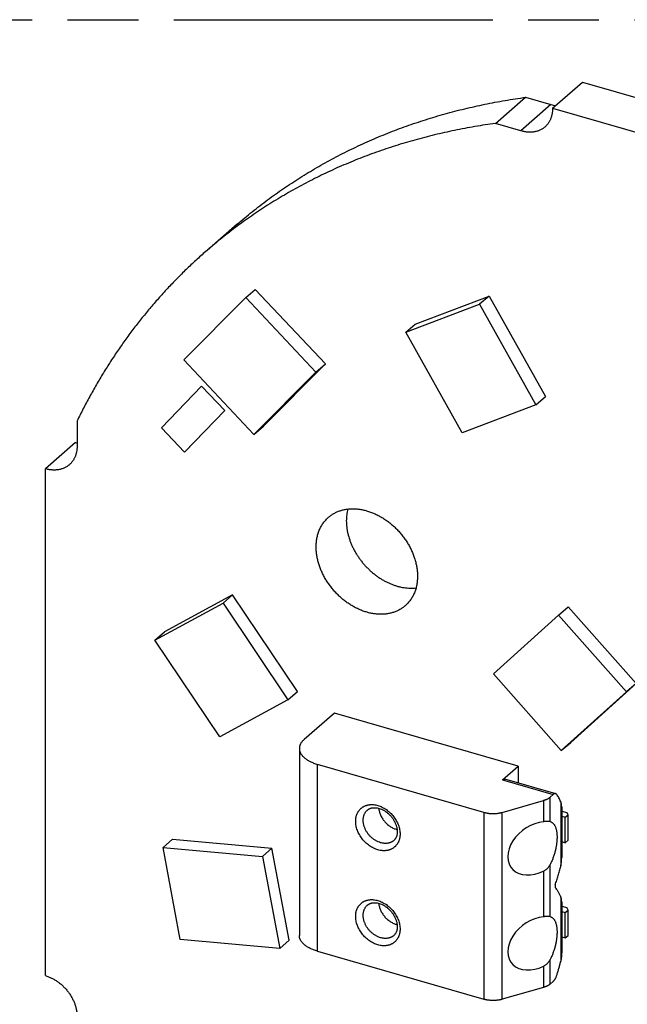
# Model space of a CAD drawing. Header units: millimetres. Extents: x 0 to 210, y 0 to 297.
# Tile 5 of 9: x 77 to 93, y 231 to 258. Entities that reach past the tile are written whole.
import ezdxf

# ---------------------------------------------------------------- set-up
doc = ezdxf.new("R2010")
doc.units = ezdxf.units.MM
doc.header["$LTSCALE"] = 19.36
doc.linetypes.add('PHANTOM', pattern=[0.8, 0.45, -0.05, 0.1, -0.05, 0.1, -0.05])
doc.layers.get('0').update_dxf_attribs({"linetype": 'CONTINUOUS'})
doc.layers.add('DEFAULT_3', color=7, linetype='PHANTOM')

msp = doc.modelspace()

# ---------------------------------------------------------------- linework, layer by layer
at = {"color": 7, "linetype": 'Continuous'}
for p, q in [((91.449, 255.2611), (92.274, 255.9756)), ((92.274, 255.9756), (106.1304, 251.9756)), ((89.8919, 254.8446), (90.7169, 255.5591)), ((90.7169, 255.5591), (91.4079, 255.3596)), ((91.4079, 255.3596), (90.5829, 254.6451)), ((91.449, 255.2611), (105.3054, 251.2611)), ((90.5829, 254.6451), (89.8919, 254.8446)), ((82.8358, 252.0892), (82.0108, 251.3747)), ((81.3713, 248.3798), (83.0675, 250.0817)), ((83.0675, 250.0817), (83.3275, 250.3069)), ((83.0675, 250.0817), (84.9851, 248.044)), ((85.2451, 248.2692), (83.3275, 250.3069)), ((87.7009, 249.3605), (89.7174, 250.1252)), ((89.7174, 250.1252), (89.4574, 249.9)), ((89.7174, 250.1252), (91.2566, 247.3763)), ((87.4409, 249.1353), (89.4574, 249.9)), ((89.4574, 249.9), (90.9966, 247.1511)), ((87.4409, 249.1353), (87.7009, 249.3605)), ((88.9801, 246.3865), (87.4409, 249.1353)), ((83.2889, 246.3421), (81.3713, 248.3798)), ((83.5489, 246.5672), (85.2451, 248.2692)), ((84.9851, 248.044), (85.2451, 248.2692)), ((84.9851, 248.044), (83.2889, 246.3421)), ((81.8563, 247.6589), (80.7618, 246.5224)), ((81.8613, 247.6632), (81.8563, 247.6589)), ((82.4926, 246.9957), (81.8563, 247.6589)), ((81.8613, 247.6632), (82.4976, 247.0001)), ((90.9966, 247.1511), (91.2566, 247.3763)), ((90.9966, 247.1511), (88.9801, 246.3865)), ((81.3981, 245.8592), (82.4926, 246.9957)), ((82.4976, 247.0001), (81.4031, 245.8636)), ((82.4976, 247.0001), (82.4926, 246.9957)), ((78.4586, 246.7118), (78.4586, 246.0208)), ((83.2889, 246.3421), (83.5489, 246.5672)), ((80.7618, 246.5224), (81.3981, 245.8592)), ((78.4176, 246.1192), (77.5926, 245.4047)), ((81.4031, 245.8636), (81.3981, 245.8592)), ((77.5926, 231.5483), (77.5926, 245.4047)), ((80.5836, 240.7197), (82.4472, 241.7332)), ((82.7072, 241.9584), (80.8436, 240.9449)), ((82.4472, 241.7332), (82.7072, 241.9584)), ((82.4472, 241.7332), (84.2203, 239.0916)), ((84.4803, 239.3167), (82.7072, 241.9584)), ((91.6184, 241.4025), (91.8784, 241.6277)), ((91.8784, 241.6277), (93.7343, 239.5313)), ((89.8348, 239.7964), (91.6184, 241.4025)), ((91.6184, 241.4025), (93.4743, 239.3062)), ((80.5836, 240.7197), (80.8436, 240.9449)), ((82.3568, 238.078), (80.5836, 240.7197)), ((91.6907, 237.7), (89.8348, 239.7964)), ((84.2203, 239.0916), (84.4803, 239.3167)), ((93.4743, 239.3062), (91.6907, 237.7)), ((93.7343, 239.5313), (91.9507, 237.9251)), ((93.7343, 239.5313), (93.4743, 239.3062)), ((84.2203, 239.0916), (82.3568, 238.078)), ((85.4917, 238.7221), (84.6667, 238.0077)), ((90.5146, 237.2721), (85.4917, 238.7221)), ((84.5327, 237.7577), (84.5327, 232.6481)), ((91.6907, 237.7), (91.9507, 237.9251)), ((89.5793, 236.0122), (85.0327, 237.3247)), ((90.0832, 236.8985), (90.5146, 237.2721)), ((90.5146, 237.2721), (90.5146, 236.8176)), ((91.5381, 236.5222), (90.1525, 236.9222)), ((90.0793, 236.0122), (91.2052, 236.3372)), ((91.4688, 236.4985), (91.3882, 236.4287)), ((91.7021, 236.1629), (91.7021, 234.7802)), ((91.7021, 236.0489), (91.8387, 236.0095)), ((91.7021, 235.9046), (91.8003, 235.8762)), ((91.8003, 235.8762), (91.8753, 235.9412)), ((91.8003, 235.1834), (91.8003, 235.8762)), ((91.8753, 235.9412), (91.8387, 236.0095)), ((91.8753, 235.2484), (91.8753, 235.9412)), ((81.0669, 235.2755), (80.8069, 235.0503)), ((81.0669, 235.2755), (83.7852, 235.0301)), ((91.8003, 235.1834), (91.8753, 235.2484)), ((81.2787, 232.5356), (80.8069, 235.0503)), ((80.8069, 235.0503), (83.5252, 234.8049)), ((83.5252, 234.8049), (83.7852, 235.0301)), ((84.2571, 232.5153), (83.7852, 235.0301)), ((91.7021, 235.2117), (91.8003, 235.1834)), ((83.5252, 234.8049), (83.9971, 232.2902)), ((91.5253, 234.0314), (91.5253, 233.9538)), ((91.7021, 233.5648), (91.7021, 232.182)), ((91.7021, 233.4508), (91.8387, 233.4114)), ((91.8753, 233.3431), (91.8387, 233.4114)), ((91.7021, 233.3065), (91.8003, 233.2781)), ((91.8003, 233.2781), (91.8753, 233.3431)), ((91.8003, 232.5853), (91.8003, 233.2781)), ((91.8753, 232.6503), (91.8753, 233.3431)), ((91.7021, 232.6137), (91.8003, 232.5853)), ((91.8003, 232.5853), (91.8753, 232.6503)), ((83.9971, 232.2902), (81.2787, 232.5356)), ((83.9971, 232.2902), (84.2571, 232.5153)), ((85.0327, 232.2151), (89.5793, 230.9026)), ((91.2052, 231.2276), (90.0793, 230.9026)), ((91.3882, 231.3191), (91.4688, 231.3889))]:
    msp.add_line(p, q, dxfattribs=at)
at = {"color": 9, "linetype": 'Continuous'}
for p, q in [((85.0327, 232.2151), (85.0327, 237.3247)), ((90.0832, 236.8985), (91.4688, 236.4985)), ((91.2052, 236.3372), (91.2052, 235.7573)), ((91.3882, 235.7594), (91.3882, 236.4287)), ((91.6753, 236.3037), (91.6753, 234.5394)), ((89.5793, 236.0122), (89.5793, 230.9026)), ((90.0793, 230.9026), (90.0793, 236.0122)), ((91.3882, 233.1614), (91.3882, 234.5864)), ((91.2052, 234.4055), (91.2052, 233.1592)), ((91.6753, 233.7056), (91.6753, 231.9414)), ((91.2052, 231.8075), (91.2052, 231.2276)), ((91.3882, 231.3191), (91.3882, 231.9883))]:
    msp.add_line(p, q, dxfattribs=at)
at = {"color": 7, "linetype": 'Continuous'}
for centre, radius, start, end in [((91.6839, 256.2343), 0.9172, 252.49298, 260.26887), ((78.6842, 247.0425), 0.9611, 253.89327, 256.42372), ((87.3243, 236.0567), 0.5267, 253.89187, 256.98171), ((91.3555, 235.6128), 0.1503, 73.89968, 77.42781), ((91.3555, 233.0147), 0.1503, 73.89968, 77.42781), ((87.3243, 233.4586), 0.5267, 253.89187, 256.98171)]:
    msp.add_arc(centre, radius, start, end, dxfattribs=at)
for centre in [(91.0293, 235.0307), (91.0293, 232.4326)]:
    msp.add_ellipse(centre, major_axis=(0.7053, 0.5305), ratio=0.7115312, start_param=0.857799, end_param=4.4425926, dxfattribs=at)
for points, knots in [([(82.8358, 252.0892), (82.97, 252.2054), (83.2428, 252.4328), (83.6649, 252.7583), (84.0996, 253.0681), (84.5464, 253.3618), (85.005, 253.6392), (85.4751, 253.9001), (85.9563, 254.1443), (86.4481, 254.3716), (86.9502, 254.5818), (87.4622, 254.7748), (87.9837, 254.9503), (88.5142, 255.1083), (89.0533, 255.2486), (89.6006, 255.3711), (90.1556, 255.4757), (90.5291, 255.5333), (90.7169, 255.5591)], [0, 0, 0, 0, 0.0609744, 0.1219869, 0.1830757, 0.2442783, 0.3056317, 0.3671723, 0.4289355, 0.4909553, 0.553265, 0.6158961, 0.6788787, 0.7422413, 0.8060108, 0.870212, 0.934868, 1, 1, 1, 1]), ([(91.449, 255.2611), (91.4496, 255.2353), (91.4486, 255.1842), (91.4413, 255.1212), (91.4318, 255.0724), (91.4229, 255.0369), (91.4123, 255.0024), (91.4, 254.9689), (91.386, 254.9365), (91.3703, 254.9052), (91.353, 254.8752), (91.3341, 254.8465), (91.3136, 254.8191), (91.2916, 254.7932), (91.2681, 254.7687), (91.2515, 254.7535), (91.243, 254.7461)], [0, 0, 0, 0, 0.1352802, 0.2669696, 0.3315334, 0.3952704, 0.4582213, 0.5204356, 0.5819705, 0.6428915, 0.7032709, 0.7631881, 0.8227279, 0.8819803, 0.9410389, 1, 1, 1, 1]), ([(89.8919, 254.8446), (89.7041, 254.8188), (89.3306, 254.7613), (88.7756, 254.6566), (88.2283, 254.5341), (87.6892, 254.3938), (87.1587, 254.2359), (86.6372, 254.0603), (86.1252, 253.8674), (85.6231, 253.6572), (85.1313, 253.4299), (84.6501, 253.1856), (84.18, 252.9247), (83.7214, 252.6473), (83.2746, 252.3536), (82.8399, 252.0439), (82.4178, 251.7183), (82.145, 251.4909), (82.0108, 251.3747)], [0, 0, 0, 0, 0.065132, 0.129788, 0.1939892, 0.2577587, 0.3211213, 0.3841039, 0.446735, 0.5090447, 0.5710645, 0.6328277, 0.6943683, 0.7557217, 0.8169243, 0.8780131, 0.9390256, 1, 1, 1, 1]), ([(91.243, 254.7461), (91.2328, 254.7373), (91.2118, 254.7204), (91.1785, 254.6974), (91.1433, 254.6768), (91.1066, 254.6586), (91.0683, 254.643), (91.0286, 254.63), (90.9877, 254.6195), (90.9455, 254.6117), (90.9024, 254.6065), (90.8583, 254.604), (90.8135, 254.6041), (90.768, 254.607), (90.722, 254.6125), (90.6598, 254.6234), (90.6135, 254.6355), (90.5829, 254.6451)], [0, 0, 0, 0, 0.0578448, 0.1158259, 0.1740769, 0.2327263, 0.2918954, 0.3516958, 0.4122284, 0.4735816, 0.5358305, 0.5990365, 0.6632467, 0.7284944, 0.7947987, 0.8621655, 1, 1, 1, 1]), ([(82.0108, 251.3747), (81.919, 251.2952), (81.7373, 251.1337), (81.4712, 250.8845), (81.2114, 250.6283), (80.9581, 250.3652), (80.7114, 250.0954), (80.4714, 249.8189), (80.2381, 249.5358), (80.0117, 249.2463), (79.7922, 248.9505), (79.5798, 248.6485), (79.3745, 248.3403), (79.1763, 248.0262), (78.9854, 247.7061), (78.8019, 247.3803), (78.6257, 247.0489), (78.5134, 246.8248), (78.4586, 246.7118)], [0, 0, 0, 0, 0.0617517, 0.1235215, 0.1853275, 0.2471878, 0.3091202, 0.3711424, 0.433272, 0.4955261, 0.5579217, 0.6204755, 0.6832037, 0.7461221, 0.8092462, 0.872591, 0.9361709, 1, 1, 1, 1]), ([(78.4586, 246.0208), (78.4586, 245.9953), (78.4564, 245.9451), (78.4478, 245.8833), (78.4375, 245.8355), (78.4281, 245.8007), (78.417, 245.7668), (78.4044, 245.734), (78.3901, 245.7022), (78.3742, 245.6715), (78.3567, 245.642), (78.3377, 245.6138), (78.3173, 245.5869), (78.2954, 245.5614), (78.2721, 245.5372), (78.2556, 245.5221), (78.2472, 245.5148)], [0, 0, 0, 0, 0.1347963, 0.2661381, 0.330584, 0.3942427, 0.4571552, 0.5193702, 0.5809436, 0.6419382, 0.7024234, 0.7624743, 0.8221713, 0.8815989, 0.9408451, 1, 1, 1, 1]), ([(78.2472, 245.5148), (78.2371, 245.5061), (78.2162, 245.4892), (78.183, 245.4662), (78.1482, 245.4455), (78.1118, 245.4272), (78.0739, 245.4113), (78.0346, 245.3979), (77.994, 245.387), (77.9523, 245.3787), (77.9096, 245.3729), (77.8659, 245.3697), (77.8215, 245.369), (77.7764, 245.371), (77.7308, 245.3755), (77.6691, 245.385), (77.623, 245.3959), (77.5926, 245.4047)], [0, 0, 0, 0, 0.0580419, 0.1162128, 0.1746394, 0.2334439, 0.2927417, 0.3526399, 0.4132357, 0.474615, 0.5368517, 0.6000072, 0.6641297, 0.7292547, 0.7954046, 0.8625895, 1, 1, 1, 1]), ([(85.3297, 244.0783), (85.3412, 244.0882), (85.3647, 244.1076), (85.4013, 244.1347), (85.4394, 244.1601), (85.4788, 244.1835), (85.5194, 244.2051), (85.5614, 244.2248), (85.6045, 244.2425), (85.6487, 244.2582), (85.6939, 244.2719), (85.7402, 244.2836), (85.7873, 244.2933), (85.8353, 244.3009), (85.8841, 244.3065), (85.9504, 244.3111), (86.035, 244.3117), (86.1379, 244.3041), (86.2421, 244.2882), (86.3471, 244.2642), (86.4522, 244.2321), (86.5569, 244.1922), (86.6605, 244.1448), (86.7625, 244.09), (86.8623, 244.0282), (86.9592, 243.9597), (87.0529, 243.885), (87.1426, 243.8045), (87.228, 243.7186), (87.3085, 243.6278), (87.3836, 243.5326), (87.453, 243.4337), (87.5162, 243.3315), (87.5728, 243.2266), (87.6226, 243.1197), (87.6652, 243.0113), (87.7005, 242.9022), (87.7281, 242.7928), (87.748, 242.6838), (87.7601, 242.5759), (87.7628, 242.5042), (87.7628, 242.4688)], [0, 0, 0, 0, 0.0129521, 0.0259187, 0.0389141, 0.0519523, 0.0650472, 0.0782118, 0.0914587, 0.1047999, 0.1182465, 0.1318086, 0.1454956, 0.1593159, 0.1732768, 0.1873847, 0.2160557, 0.2453656, 0.2753285, 0.3059431, 0.3371937, 0.3690512, 0.4014747, 0.4344128, 0.4678047, 0.5015819, 0.5356695, 0.5699876, 0.6044527, 0.6389788, 0.6734791, 0.7078673, 0.7420586, 0.7759715, 0.8095289, 0.8426595, 0.8752993, 0.9073928, 0.9388947, 0.9697708, 1, 1, 1, 1]), ([(85.8568, 244.3033), (85.8501, 244.2779), (85.8412, 244.2393), (85.8321, 244.1871), (85.8245, 244.1338), (85.8182, 244.0658), (85.8165, 244.011), (85.8165, 243.9833)], [0, 0, 0, 0, 0.2435333, 0.3668801, 0.491302, 0.7434122, 1, 1, 1, 1]), ([(84.9915, 243.2688), (84.9915, 243.2893), (84.9924, 243.33), (84.9965, 243.3905), (85.0034, 243.4499), (85.013, 243.5083), (85.0253, 243.5653), (85.0403, 243.621), (85.058, 243.6751), (85.0783, 243.7277), (85.1012, 243.7786), (85.1266, 243.8276), (85.1545, 243.8748), (85.1849, 243.9199), (85.2176, 243.963), (85.2526, 244.0038), (85.2899, 244.0424), (85.3162, 244.0666), (85.3297, 244.0783)], [0, 0, 0, 0, 0.0678485, 0.1348215, 0.2009298, 0.2661916, 0.3306328, 0.3942868, 0.4571947, 0.5194051, 0.580974, 0.6419641, 0.7024449, 0.7624915, 0.8221841, 0.8816075, 0.9408494, 1, 1, 1, 1]), ([(85.8165, 243.9833), (85.8165, 243.9548), (85.8183, 243.8974), (85.8261, 243.8108), (85.839, 243.7233), (85.8632, 243.6053), (85.8974, 243.4877), (85.9408, 243.3717), (85.9783, 243.285), (86.0204, 243.1994), (86.0668, 243.1152), (86.1175, 243.0328), (86.1722, 242.9524), (86.2308, 242.8743), (86.293, 242.7989), (86.3586, 242.7265), (86.4273, 242.6572), (86.4989, 242.5914), (86.5732, 242.5293), (86.6498, 242.4711), (86.7284, 242.417), (86.8088, 242.3673), (86.8907, 242.3221), (86.9738, 242.2817), (87.0577, 242.2461), (87.1421, 242.2154), (87.2268, 242.1899), (87.3114, 242.1696), (87.3956, 242.1545), (87.4791, 242.1448), (87.5616, 242.1404), (87.6427, 242.1415), (87.6962, 242.1458), (87.7225, 242.1489)], [0, 0, 0, 0, 0.0291209, 0.0587471, 0.0888677, 0.119465, 0.1819687, 0.2138325, 0.246047, 0.2785694, 0.3113538, 0.3443513, 0.3775109, 0.4107799, 0.4441046, 0.4774304, 0.5107032, 0.5438691, 0.5768753, 0.6096706, 0.6422063, 0.674436, 0.706317, 0.7378101, 0.768881, 0.7994999, 0.829643, 0.8592923, 0.8884368, 0.9170723, 0.9452023, 0.9728383, 1, 1, 1, 1]), ([(87.4246, 241.6593), (87.4131, 241.6494), (87.3897, 241.6301), (87.353, 241.6029), (87.315, 241.5776), (87.2756, 241.5541), (87.2349, 241.5325), (87.193, 241.5129), (87.1499, 241.4952), (87.1057, 241.4795), (87.0604, 241.4657), (87.0142, 241.454), (86.967, 241.4444), (86.919, 241.4367), (86.8702, 241.4312), (86.8039, 241.4265), (86.7193, 241.4259), (86.6165, 241.4336), (86.5122, 241.4495), (86.4073, 241.4735), (86.3022, 241.5055), (86.1975, 241.5454), (86.0939, 241.5929), (85.9919, 241.6477), (85.8921, 241.7095), (85.7951, 241.7779), (85.7015, 241.8526), (85.6117, 241.9332), (85.5263, 242.0191), (85.4459, 242.1099), (85.3707, 242.205), (85.3014, 242.304), (85.2382, 242.4062), (85.1815, 242.511), (85.1317, 242.6179), (85.0891, 242.7263), (85.0538, 242.8355), (85.0262, 242.9449), (85.0063, 243.0539), (84.9943, 243.1618), (84.9915, 243.2334), (84.9915, 243.2688)], [0, 0, 0, 0, 0.0129521, 0.0259187, 0.0389141, 0.0519523, 0.0650472, 0.0782118, 0.0914587, 0.1047999, 0.1182465, 0.1318086, 0.1454956, 0.1593159, 0.1732768, 0.1873847, 0.2160557, 0.2453656, 0.2753285, 0.3059431, 0.3371937, 0.3690512, 0.4014747, 0.4344128, 0.4678047, 0.5015819, 0.5356695, 0.5699876, 0.6044527, 0.6389788, 0.6734791, 0.7078673, 0.7420586, 0.7759715, 0.8095289, 0.8426595, 0.8752993, 0.9073928, 0.9388947, 0.9697708, 1, 1, 1, 1]), ([(87.7628, 242.4688), (87.7628, 242.4484), (87.7619, 242.4077), (87.7578, 242.3472), (87.7509, 242.2877), (87.7413, 242.2294), (87.729, 242.1724), (87.714, 242.1167), (87.6963, 242.0625), (87.6761, 242.01), (87.6532, 241.9591), (87.6277, 241.91), (87.5998, 241.8629), (87.5695, 241.8178), (87.5367, 241.7747), (87.5017, 241.7338), (87.4644, 241.6952), (87.4381, 241.671), (87.4246, 241.6593)], [0, 0, 0, 0, 0.0678485, 0.1348215, 0.2009298, 0.2661916, 0.3306328, 0.3942868, 0.4571947, 0.5194051, 0.580974, 0.6419641, 0.7024449, 0.7624915, 0.8221841, 0.8816075, 0.9408494, 1, 1, 1, 1]), ([(84.6667, 238.0077), (84.656, 237.9985), (84.6359, 237.9797), (84.6088, 237.9499), (84.5856, 237.9192), (84.5695, 237.8928), (84.5587, 237.8714), (84.5518, 237.8554), (84.5459, 237.8393), (84.5411, 237.823), (84.5374, 237.8068), (84.5347, 237.7904), (84.5331, 237.7741), (84.5327, 237.7631), (84.5327, 237.7577)], [0, 0, 0, 0, 0.144367, 0.2818269, 0.4128239, 0.53799, 0.5986614, 0.6582036, 0.716751, 0.7744496, 0.8314557, 0.8879341, 0.9440566, 1, 1, 1, 1]), ([(84.5327, 237.7577), (84.5327, 237.7522), (84.5331, 237.7413), (84.5347, 237.7249), (84.5374, 237.7086), (84.5411, 237.6923), (84.5459, 237.6761), (84.5518, 237.66), (84.5587, 237.644), (84.5695, 237.6226), (84.5856, 237.5961), (84.6088, 237.5655), (84.6359, 237.5357), (84.6669, 237.5068), (84.7015, 237.4791), (84.7397, 237.4525), (84.7812, 237.4272), (84.826, 237.4034), (84.8738, 237.3811), (84.9244, 237.3604), (84.9775, 237.3414), (85.0141, 237.33), (85.0327, 237.3247)], [0, 0, 0, 0, 0.0232228, 0.0465199, 0.0699648, 0.0936287, 0.1175801, 0.1418839, 0.1666005, 0.191786, 0.243744, 0.2981225, 0.3551837, 0.4151122, 0.4780216, 0.5439626, 0.6129308, 0.6848739, 0.7596978, 0.8372723, 0.9174359, 1, 1, 1, 1]), ([(90.0832, 236.8985), (90.0861, 236.901), (90.092, 236.9058), (90.1012, 236.912), (90.1102, 236.917), (90.1191, 236.9207), (90.1279, 236.9231), (90.135, 236.924), (90.1406, 236.9241), (90.1447, 236.9238), (90.1486, 236.9232), (90.1512, 236.9225), (90.1525, 236.9222)], [0, 0, 0, 0, 0.1541846, 0.2984467, 0.4331436, 0.5589429, 0.6768762, 0.7883793, 0.8423235, 0.8953838, 0.9478437, 1, 1, 1, 1]), ([(91.2052, 236.3372), (91.2145, 236.3399), (91.2328, 236.3455), (91.2594, 236.355), (91.2846, 236.3654), (91.3085, 236.3765), (91.3309, 236.3885), (91.3517, 236.4011), (91.3708, 236.4144), (91.3826, 236.4238), (91.3882, 236.4287)], [0, 0, 0, 0, 0.1411623, 0.2782204, 0.4108519, 0.5387805, 0.6617837, 0.7797007, 0.892442, 1, 1, 1, 1]), ([(91.5381, 236.5222), (91.5369, 236.5225), (91.5343, 236.5232), (91.5303, 236.5238), (91.5262, 236.5241), (91.5207, 236.524), (91.5135, 236.5231), (91.5048, 236.5207), (91.4959, 236.517), (91.4868, 236.512), (91.4777, 236.5058), (91.4718, 236.501), (91.4688, 236.4985)], [0, 0, 0, 0, 0.0521563, 0.1046162, 0.1576765, 0.2116207, 0.3231238, 0.4410571, 0.5668564, 0.7015533, 0.8458154, 1, 1, 1, 1]), ([(91.5673, 236.5005), (91.5653, 236.5032), (91.5612, 236.5082), (91.5552, 236.5135), (91.5501, 236.5169), (91.5463, 236.519), (91.5423, 236.5208), (91.5395, 236.5218), (91.5381, 236.5222)], [0, 0, 0, 0, 0.2700522, 0.5233683, 0.6452765, 0.7648479, 0.8828273, 1, 1, 1, 1]), ([(91.6753, 236.3037), (91.6677, 236.3222), (91.652, 236.358), (91.626, 236.4092), (91.5981, 236.4567), (91.5778, 236.4864), (91.5673, 236.5005)], [0, 0, 0, 0, 0.2660895, 0.5211779, 0.7656412, 1, 1, 1, 1]), ([(86.3931, 236.0746), (86.3975, 236.0785), (86.4067, 236.0858), (86.4213, 236.0959), (86.4367, 236.1051), (86.453, 236.1132), (86.4702, 236.1204), (86.4883, 236.1265), (86.5074, 236.1316), (86.5273, 236.1355), (86.548, 236.1382), (86.5772, 236.1403), (86.6074, 236.1397), (86.6384, 236.1366), (86.6709, 236.1315), (86.6953, 236.1257), (86.7116, 236.121)], [0, 0, 0, 0, 0.0523598, 0.1050454, 0.1583729, 0.2126394, 0.2681151, 0.3250379, 0.3836088, 0.4439908, 0.5063082, 0.570648, 0.7055192, 0.7761202, 0.8487798, 1, 1, 1, 1]), ([(86.7036, 236.1232), (86.7049, 236.108), (86.7088, 236.0772), (86.7187, 236.0313), (86.7326, 235.9853), (86.7502, 235.9397), (86.7716, 235.8949), (86.7964, 235.8512), (86.8245, 235.809), (86.8556, 235.7686), (86.8895, 235.7305), (86.9259, 235.6949), (86.9644, 235.6622), (87.0048, 235.6326), (87.0467, 235.6064), (87.0897, 235.5838), (87.1334, 235.565), (87.1632, 235.5549), (87.1782, 235.5506)], [0, 0, 0, 0, 0.058338, 0.1180903, 0.1791459, 0.2413576, 0.3045472, 0.3685119, 0.4330299, 0.4978663, 0.5627787, 0.627523, 0.691859, 0.7555559, 0.8183986, 0.8801928, 0.9407713, 1, 1, 1, 1]), ([(86.7116, 236.121), (86.7348, 236.1143), (86.7695, 236.1017), (86.8144, 236.0806), (86.8483, 236.0621), (86.8818, 236.0414), (86.9145, 236.0184), (86.9463, 235.9934), (86.9771, 235.9665), (87.0065, 235.9377), (87.0345, 235.9074), (87.0608, 235.8756), (87.0854, 235.8425), (87.1081, 235.8084), (87.1286, 235.7735), (87.1471, 235.7379), (87.1632, 235.7019), (87.1771, 235.6657), (87.1885, 235.6295), (87.1975, 235.5937), (87.204, 235.5583), (87.2081, 235.5237), (87.2097, 235.4902), (87.209, 235.4578), (87.206, 235.4268), (87.2008, 235.3974), (87.1936, 235.3697), (87.1844, 235.3439), (87.1734, 235.3199), (87.1608, 235.2978), (87.1465, 235.2777), (87.1308, 235.2593), (87.1192, 235.2483), (87.1132, 235.2431)], [0, 0, 0, 0, 0.0643436, 0.0978505, 0.1321173, 0.1670464, 0.2025356, 0.2384787, 0.2747671, 0.3112901, 0.3479358, 0.3845914, 0.4211445, 0.4574828, 0.4934954, 0.5290732, 0.5641096, 0.5985016, 0.6321506, 0.6649639, 0.6968565, 0.7277527, 0.7575892, 0.7863181, 0.8139109, 0.8403628, 0.8656975, 0.8899718, 0.9132791, 0.9357512, 0.9575569, 0.9788979, 1, 1, 1, 1]), ([(91.7021, 236.1629), (91.7021, 236.1748), (91.701, 236.1986), (91.697, 236.2281), (91.6921, 236.2515), (91.6875, 236.269), (91.6819, 236.2865), (91.6776, 236.298), (91.6753, 236.3037)], [0, 0, 0, 0, 0.2469346, 0.494516, 0.6191336, 0.7446635, 0.8714722, 1, 1, 1, 1]), ([(89.5793, 236.0122), (89.5889, 236.0094), (89.6084, 236.0042), (89.6382, 235.9975), (89.6688, 235.9917), (89.7, 235.987), (89.7319, 235.9833), (89.7641, 235.9806), (89.7967, 235.979), (89.8293, 235.9785), (89.862, 235.979), (89.8946, 235.9806), (89.9268, 235.9833), (89.9586, 235.987), (89.9899, 235.9917), (90.0205, 235.9975), (90.0503, 236.0042), (90.0698, 236.0094), (90.0793, 236.0122)], [0, 0, 0, 0, 0.0590207, 0.1194039, 0.1809759, 0.2435533, 0.3069446, 0.3709518, 0.4353722, 0.5, 0.5646278, 0.6290482, 0.6930554, 0.7564467, 0.8190241, 0.8805961, 0.9409793, 1, 1, 1, 1]), ([(91.3882, 235.7594), (91.3856, 235.76), (91.3803, 235.7611), (91.3721, 235.7623), (91.3633, 235.7634), (91.354, 235.7641), (91.3443, 235.7646), (91.334, 235.7649), (91.3232, 235.765), (91.3119, 235.7648), (91.3002, 235.7644), (91.2835, 235.7637), (91.2616, 235.7622), (91.2339, 235.76), (91.2149, 235.7582), (91.2052, 235.7573)], [0, 0, 0, 0, 0.0429627, 0.0883868, 0.1363624, 0.1869597, 0.2402299, 0.2962062, 0.3549037, 0.4163205, 0.4804376, 0.54722, 0.6885594, 0.8397546, 1, 1, 1, 1]), ([(91.3972, 235.7572), (91.4006, 235.7562), (91.4075, 235.7539), (91.4175, 235.7498), (91.4273, 235.7449), (91.4369, 235.7393), (91.4462, 235.733), (91.4584, 235.7235), (91.473, 235.7098), (91.4891, 235.6907), (91.5039, 235.6689), (91.5175, 235.6444), (91.5298, 235.6175), (91.5406, 235.5881), (91.5501, 235.5564), (91.5581, 235.5226), (91.5646, 235.4867), (91.5696, 235.4488), (91.5731, 235.4092), (91.5751, 235.3679), (91.5755, 235.3252), (91.5744, 235.2812), (91.5717, 235.2361), (91.5675, 235.19), (91.5618, 235.1431), (91.5546, 235.0956), (91.5459, 235.0477), (91.5358, 234.9996), (91.5243, 234.9514), (91.5115, 234.9034), (91.4973, 234.8557), (91.4819, 234.8085), (91.4653, 234.7621), (91.4477, 234.7164), (91.4289, 234.6719), (91.4092, 234.6286), (91.3953, 234.6003), (91.3882, 234.5864)], [0, 0, 0, 0, 0.0085283, 0.0170923, 0.025727, 0.0344665, 0.0433431, 0.0523871, 0.0710793, 0.090747, 0.1115437, 0.1335831, 0.1569431, 0.1816706, 0.2077853, 0.2352844, 0.2641454, 0.2943293, 0.3257826, 0.3584398, 0.3922244, 0.4270507, 0.4628254, 0.4994478, 0.5368117, 0.5748057, 0.6133144, 0.6522193, 0.6913992, 0.7307313, 0.7700919, 0.8093571, 0.8484037, 0.8871096, 0.925355, 0.9630229, 1, 1, 1, 1]), ([(91.6753, 234.5394), (91.68, 234.5591), (91.686, 234.5889), (91.6921, 234.6289), (91.6958, 234.659), (91.6986, 234.6892), (91.7013, 234.7296), (91.7021, 234.76), (91.7021, 234.7802)], [0, 0, 0, 0, 0.2500124, 0.3750398, 0.5000606, 0.6250709, 0.7500684, 1, 1, 1, 1]), ([(91.2052, 234.4055), (91.2152, 234.4104), (91.2346, 234.4208), (91.2624, 234.4386), (91.2883, 234.4587), (91.3124, 234.4807), (91.3345, 234.5047), (91.3546, 234.5304), (91.3726, 234.5576), (91.3832, 234.5767), (91.3882, 234.5864)], [0, 0, 0, 0, 0.1268651, 0.2526116, 0.3775092, 0.5018688, 0.6260119, 0.7502437, 0.874833, 1, 1, 1, 1]), ([(91.5253, 234.0314), (91.54, 234.073), (91.5683, 234.1566), (91.6074, 234.2832), (91.6433, 234.4108), (91.665, 234.4965), (91.6753, 234.5394)], [0, 0, 0, 0, 0.2493718, 0.4996556, 0.7501118, 1, 1, 1, 1]), ([(91.6753, 233.7056), (91.6702, 233.718), (91.6598, 233.7422), (91.6432, 233.7775), (91.6256, 233.8111), (91.6073, 233.8431), (91.5881, 233.8734), (91.5618, 233.9109), (91.5403, 233.9373), (91.5253, 233.9538)], [0, 0, 0, 0, 0.1375961, 0.2714024, 0.4014887, 0.5279455, 0.6508848, 0.770442, 1, 1, 1, 1]), ([(91.7021, 233.5648), (91.7021, 233.5767), (91.701, 233.6005), (91.697, 233.63), (91.6921, 233.6534), (91.6875, 233.6709), (91.6819, 233.6884), (91.6776, 233.6999), (91.6753, 233.7056)], [0, 0, 0, 0, 0.2469346, 0.494516, 0.6191336, 0.7446635, 0.8714722, 1, 1, 1, 1]), ([(86.3931, 233.4766), (86.3975, 233.4804), (86.4067, 233.4878), (86.4213, 233.4979), (86.4367, 233.507), (86.453, 233.5151), (86.4702, 233.5223), (86.4883, 233.5284), (86.5074, 233.5335), (86.5273, 233.5374), (86.548, 233.5402), (86.5772, 233.5422), (86.6074, 233.5416), (86.6384, 233.5385), (86.6709, 233.5334), (86.6953, 233.5276), (86.7116, 233.5229)], [0, 0, 0, 0, 0.0523598, 0.1050454, 0.1583729, 0.2126394, 0.2681151, 0.3250379, 0.3836088, 0.4439908, 0.5063082, 0.570648, 0.7055192, 0.7761202, 0.8487798, 1, 1, 1, 1]), ([(86.7036, 233.5251), (86.7049, 233.5099), (86.7088, 233.4792), (86.7187, 233.4332), (86.7326, 233.3873), (86.7502, 233.3416), (86.7716, 233.2968), (86.7964, 233.2531), (86.8245, 233.2109), (86.8556, 233.1705), (86.8895, 233.1324), (86.9259, 233.0968), (86.9644, 233.0641), (87.0048, 233.0345), (87.0467, 233.0083), (87.0897, 232.9857), (87.1334, 232.9669), (87.1632, 232.9569), (87.1782, 232.9525)], [0, 0, 0, 0, 0.058338, 0.1180903, 0.1791459, 0.2413576, 0.3045472, 0.3685119, 0.4330299, 0.4978663, 0.5627787, 0.627523, 0.691859, 0.7555559, 0.8183986, 0.8801928, 0.9407713, 1, 1, 1, 1]), ([(86.7116, 233.5229), (86.7348, 233.5162), (86.7695, 233.5036), (86.8144, 233.4825), (86.8483, 233.4641), (86.8818, 233.4433), (86.9145, 233.4204), (86.9463, 233.3953), (86.9771, 233.3684), (87.0065, 233.3397), (87.0345, 233.3093), (87.0608, 233.2775), (87.0854, 233.2445), (87.1081, 233.2104), (87.1286, 233.1754), (87.1471, 233.1398), (87.1632, 233.1038), (87.1771, 233.0676), (87.1885, 233.0315), (87.1975, 232.9956), (87.204, 232.9603), (87.2081, 232.9257), (87.2097, 232.8921), (87.209, 232.8597), (87.206, 232.8287), (87.2008, 232.7993), (87.1936, 232.7716), (87.1844, 232.7458), (87.1734, 232.7218), (87.1608, 232.6998), (87.1465, 232.6796), (87.1308, 232.6613), (87.1192, 232.6502), (87.1132, 232.645)], [0, 0, 0, 0, 0.0643436, 0.0978505, 0.1321173, 0.1670464, 0.2025356, 0.2384787, 0.2747671, 0.3112901, 0.3479358, 0.3845914, 0.4211445, 0.4574828, 0.4934954, 0.5290732, 0.5641096, 0.5985016, 0.6321506, 0.6649639, 0.6968565, 0.7277527, 0.7575892, 0.7863181, 0.8139109, 0.8403628, 0.8656975, 0.8899718, 0.9132791, 0.9357512, 0.9575569, 0.9788979, 1, 1, 1, 1]), ([(91.3882, 233.1614), (91.3856, 233.1619), (91.3803, 233.163), (91.3721, 233.1643), (91.3633, 233.1653), (91.354, 233.166), (91.3443, 233.1666), (91.334, 233.1668), (91.3232, 233.1669), (91.3119, 233.1667), (91.3002, 233.1663), (91.2835, 233.1656), (91.2616, 233.1641), (91.2339, 233.1619), (91.2149, 233.1601), (91.2052, 233.1592)], [0, 0, 0, 0, 0.0429627, 0.0883868, 0.1363624, 0.1869597, 0.2402299, 0.2962062, 0.3549037, 0.4163205, 0.4804376, 0.54722, 0.6885594, 0.8397546, 1, 1, 1, 1]), ([(91.3972, 233.1591), (91.4006, 233.1581), (91.4075, 233.1558), (91.4175, 233.1517), (91.4273, 233.1469), (91.4369, 233.1413), (91.4462, 233.135), (91.4584, 233.1255), (91.473, 233.1117), (91.4891, 233.0926), (91.5039, 233.0708), (91.5175, 233.0464), (91.5298, 233.0194), (91.5406, 232.99), (91.5501, 232.9584), (91.5581, 232.9245), (91.5646, 232.8886), (91.5696, 232.8507), (91.5731, 232.8111), (91.5751, 232.7699), (91.5755, 232.7272), (91.5744, 232.6831), (91.5717, 232.638), (91.5675, 232.5919), (91.5618, 232.545), (91.5546, 232.4975), (91.5459, 232.4496), (91.5358, 232.4015), (91.5243, 232.3534), (91.5115, 232.3053), (91.4973, 232.2576), (91.4819, 232.2105), (91.4653, 232.164), (91.4477, 232.1184), (91.4289, 232.0738), (91.4092, 232.0305), (91.3953, 232.0022), (91.3882, 231.9883)], [0, 0, 0, 0, 0.0085283, 0.0170923, 0.025727, 0.0344665, 0.0433431, 0.0523871, 0.0710793, 0.090747, 0.1115437, 0.1335831, 0.1569431, 0.1816706, 0.2077853, 0.2352844, 0.2641454, 0.2943293, 0.3257826, 0.3584398, 0.3922244, 0.4270507, 0.4628254, 0.4994478, 0.5368117, 0.5748057, 0.6133144, 0.6522193, 0.6913992, 0.7307313, 0.7700919, 0.8093571, 0.8484037, 0.8871096, 0.925355, 0.9630229, 1, 1, 1, 1]), ([(85.0327, 232.2151), (85.0141, 232.2205), (84.9775, 232.2318), (84.9244, 232.2508), (84.8738, 232.2716), (84.826, 232.2939), (84.7812, 232.3177), (84.7397, 232.3429), (84.7015, 232.3695), (84.6669, 232.3973), (84.6359, 232.4261), (84.6088, 232.4559), (84.5856, 232.4866), (84.5695, 232.513), (84.5587, 232.5344), (84.5518, 232.5504), (84.5459, 232.5665), (84.5411, 232.5828), (84.5374, 232.599), (84.5347, 232.6154), (84.5331, 232.6317), (84.5327, 232.6427), (84.5327, 232.6481)], [0, 0, 0, 0, 0.0825641, 0.1627277, 0.2403022, 0.3151261, 0.3870692, 0.4560374, 0.5219784, 0.5848878, 0.6448163, 0.7018775, 0.756256, 0.808214, 0.8333995, 0.8581161, 0.8824199, 0.9063713, 0.9300352, 0.9534801, 0.9767772, 1, 1, 1, 1]), ([(91.7021, 232.182), (91.7021, 232.1618), (91.701, 232.1214), (91.6962, 232.0609), (91.688, 232.0007), (91.68, 231.961), (91.6753, 231.9414)], [0, 0, 0, 0, 0.2499338, 0.4999354, 0.7499754, 1, 1, 1, 1]), ([(91.2052, 231.8075), (91.2152, 231.8123), (91.2346, 231.8227), (91.2624, 231.8406), (91.2883, 231.8606), (91.3124, 231.8826), (91.3345, 231.9066), (91.3546, 231.9323), (91.3726, 231.9595), (91.3832, 231.9786), (91.3882, 231.9883)], [0, 0, 0, 0, 0.1268651, 0.2526116, 0.3775092, 0.5018688, 0.6260119, 0.7502437, 0.874833, 1, 1, 1, 1]), ([(91.5673, 231.5575), (91.5776, 231.5891), (91.5975, 231.6526), (91.6254, 231.7484), (91.6515, 231.8446), (91.6676, 231.9091), (91.6753, 231.9414)], [0, 0, 0, 0, 0.2500104, 0.5002928, 0.7504288, 1, 1, 1, 1]), ([(77.5926, 231.5483), (77.6212, 231.54), (77.664, 231.5255), (77.7199, 231.5025), (77.776, 231.4765), (77.8451, 231.4393), (77.925, 231.3875), (78.0018, 231.329), (78.0747, 231.2642), (78.1429, 231.1939), (78.2058, 231.1187), (78.2629, 231.0393), (78.3135, 230.9565), (78.3572, 230.871), (78.3936, 230.7837), (78.4223, 230.6955), (78.4397, 230.6213), (78.4495, 230.5623), (78.4564, 230.5045), (78.4586, 230.461), (78.4586, 230.4323)], [0, 0, 0, 0, 0.0595566, 0.0898857, 0.120554, 0.1828109, 0.2461482, 0.3103423, 0.3751462, 0.4402966, 0.5055212, 0.5705456, 0.6351008, 0.6989301, 0.7617964, 0.8234893, 0.8838331, 0.9134626, 0.9427085, 1, 1, 1, 1]), ([(91.4688, 231.3889), (91.4712, 231.391), (91.4761, 231.3955), (91.4831, 231.4026), (91.4901, 231.4105), (91.4971, 231.4189), (91.5039, 231.428), (91.5107, 231.4376), (91.5173, 231.4477), (91.526, 231.4621), (91.5364, 231.4812), (91.5478, 231.5055), (91.5583, 231.531), (91.5644, 231.5486), (91.5673, 231.5575)], [0, 0, 0, 0, 0.048681, 0.0996554, 0.1528809, 0.2082931, 0.2658084, 0.3253262, 0.3867314, 0.449896, 0.5809213, 0.7171916, 0.8573609, 1, 1, 1, 1]), ([(91.3882, 231.3191), (91.3826, 231.3143), (91.3708, 231.3048), (91.3517, 231.2915), (91.3309, 231.2789), (91.3085, 231.267), (91.2846, 231.2558), (91.2594, 231.2455), (91.2328, 231.236), (91.2145, 231.2303), (91.2052, 231.2276)], [0, 0, 0, 0, 0.107558, 0.2202993, 0.3382163, 0.4612195, 0.5891481, 0.7217796, 0.8588377, 1, 1, 1, 1]), ([(90.0793, 230.9026), (90.0698, 230.8999), (90.0503, 230.8947), (90.0205, 230.8879), (89.9899, 230.8822), (89.9586, 230.8774), (89.9268, 230.8737), (89.8946, 230.8711), (89.862, 230.8695), (89.8293, 230.8689), (89.7967, 230.8695), (89.7641, 230.8711), (89.7319, 230.8737), (89.7, 230.8774), (89.6688, 230.8822), (89.6382, 230.8879), (89.6084, 230.8947), (89.5889, 230.8999), (89.5793, 230.9026)], [0, 0, 0, 0, 0.0590207, 0.1194039, 0.1809759, 0.2435533, 0.3069446, 0.3709518, 0.4353722, 0.5, 0.5646278, 0.6290482, 0.6930554, 0.7564467, 0.8190241, 0.8805961, 0.9409793, 1, 1, 1, 1])]:
    msp.add_open_spline(points, degree=3, knots=knots, dxfattribs=at)
at = {"color": 9, "linetype": 'Continuous'}
for points, knots in [([(86.6782, 234.9877), (86.6581, 234.9935), (86.6179, 235.0071), (86.5591, 235.0329), (86.5014, 235.0641), (86.4454, 235.1003), (86.3917, 235.1413), (86.3407, 235.1866), (86.2929, 235.2358), (86.2489, 235.2884), (86.2089, 235.344), (86.1735, 235.402), (86.1429, 235.4618), (86.1174, 235.5229), (86.0973, 235.5847), (86.0828, 235.6466), (86.074, 235.708), (86.071, 235.7684), (86.0734, 235.8176), (86.0782, 235.8559), (86.0833, 235.8838), (86.0898, 235.9109), (86.0978, 235.9373), (86.1071, 235.9629), (86.1178, 235.9876), (86.1299, 236.0114), (86.1433, 236.0341), (86.1579, 236.0558), (86.1739, 236.0764), (86.191, 236.0958), (86.2094, 236.114), (86.2288, 236.1309), (86.2494, 236.1466), (86.2709, 236.1609), (86.2935, 236.1738), (86.317, 236.1854), (86.3413, 236.1955), (86.3665, 236.2042), (86.3924, 236.2113), (86.419, 236.217), (86.4463, 236.2212), (86.474, 236.2239), (86.5023, 236.2251), (86.531, 236.2247), (86.57, 236.2222), (86.6195, 236.2152), (86.6586, 236.2058), (86.6782, 236.2001)], [0, 0, 0, 0, 0.0324362, 0.0656496, 0.0995564, 0.1340516, 0.1690133, 0.2043072, 0.2397899, 0.2753129, 0.3107269, 0.3458853, 0.3806484, 0.4148871, 0.4484867, 0.4813516, 0.5134085, 0.5446111, 0.574943, 0.5897918, 0.6044323, 0.6188725, 0.6331224, 0.6471944, 0.6611029, 0.6748648, 0.6884987, 0.702025, 0.7154656, 0.728844, 0.7421841, 0.7555107, 0.7688488, 0.7822232, 0.7956581, 0.8091767, 0.8228012, 0.8365521, 0.8504484, 0.8645067, 0.8787419, 0.8931666, 0.9077908, 0.9226227, 0.9376679, 0.9684004, 1, 1, 1, 1]), ([(86.7532, 235.1826), (86.7301, 235.1892), (86.6958, 235.2017), (86.6516, 235.2224), (86.6074, 235.2465), (86.5649, 235.2747), (86.5246, 235.3065), (86.4954, 235.3323), (86.4675, 235.3597), (86.4322, 235.3983), (86.4001, 235.4396), (86.3716, 235.4832), (86.3522, 235.5167), (86.3349, 235.5509), (86.3196, 235.5857), (86.3066, 235.6209), (86.2959, 235.6562), (86.2874, 235.6916), (86.2814, 235.7268), (86.2777, 235.7617), (86.2764, 235.7961), (86.2776, 235.8297), (86.2812, 235.8625), (86.2872, 235.8943), (86.2956, 235.9249), (86.3064, 235.9541), (86.3194, 235.9818), (86.3346, 236.0079), (86.352, 236.0322), (86.3714, 236.0546), (86.3857, 236.0682), (86.3931, 236.0746)], [0, 0, 0, 0, 0.0632788, 0.0957393, 0.128677, 0.1957331, 0.2297516, 0.2639956, 0.2983917, 0.3328643, 0.4017075, 0.4359505, 0.4699676, 0.5036883, 0.5370467, 0.569982, 0.6024399, 0.6343735, 0.6657447, 0.6965249, 0.7266964, 0.7562529, 0.7852009, 0.81356, 0.8413633, 0.8686577, 0.8955034, 0.9219728, 0.9481494, 0.9741256, 1, 1, 1, 1]), ([(86.6782, 236.2001), (86.6982, 236.1943), (86.7384, 236.1807), (86.7972, 236.155), (86.8549, 236.1238), (86.9109, 236.0876), (86.9646, 236.0466), (87.0156, 236.0013), (87.0634, 235.9521), (87.1074, 235.8994), (87.1474, 235.8438), (87.1828, 235.7859), (87.2134, 235.726), (87.2389, 235.6649), (87.259, 235.6031), (87.2735, 235.5412), (87.2823, 235.4798), (87.2854, 235.4195), (87.283, 235.3702), (87.2781, 235.332), (87.273, 235.3041), (87.2665, 235.2769), (87.2586, 235.2505), (87.2492, 235.2249), (87.2385, 235.2002), (87.2265, 235.1765), (87.2131, 235.1537), (87.1984, 235.132), (87.1825, 235.1115), (87.1653, 235.0921), (87.147, 235.0739), (87.1275, 235.0569), (87.107, 235.0413), (87.0854, 235.027), (87.0628, 235.014), (87.0393, 235.0025), (87.015, 234.9924), (86.9898, 234.9837), (86.9639, 234.9765), (86.9373, 234.9708), (86.9101, 234.9666), (86.8823, 234.9639), (86.854, 234.9628), (86.8253, 234.9631), (86.7863, 234.9656), (86.7369, 234.9726), (86.6977, 234.9821), (86.6782, 234.9877)], [0, 0, 0, 0, 0.0324362, 0.0656496, 0.0995564, 0.1340516, 0.1690133, 0.2043072, 0.2397899, 0.2753129, 0.3107269, 0.3458853, 0.3806484, 0.4148871, 0.4484867, 0.4813516, 0.5134085, 0.5446111, 0.574943, 0.5897918, 0.6044323, 0.6188725, 0.6331224, 0.6471944, 0.6611029, 0.6748648, 0.6884987, 0.702025, 0.7154656, 0.728844, 0.7421841, 0.7555107, 0.7688488, 0.7822232, 0.7956581, 0.8091767, 0.8228012, 0.8365521, 0.8504484, 0.8645067, 0.8787419, 0.8931666, 0.9077908, 0.9226227, 0.9376679, 0.9684004, 1, 1, 1, 1]), ([(87.1132, 235.2431), (87.1077, 235.2383), (87.0962, 235.229), (87.0779, 235.2164), (87.0588, 235.205), (87.0387, 235.1949), (87.0179, 235.1862), (86.9963, 235.1788), (86.974, 235.1728), (86.951, 235.1682), (86.9275, 235.165), (86.9035, 235.1633), (86.8791, 235.1629), (86.8458, 235.1644), (86.8034, 235.1698), (86.7699, 235.1777), (86.7532, 235.1826)], [0, 0, 0, 0, 0.0580448, 0.1162187, 0.1746482, 0.2334556, 0.2927563, 0.3526575, 0.4132563, 0.4746386, 0.5368784, 0.6000369, 0.6641625, 0.7292906, 0.862583, 1, 1, 1, 1]), ([(86.6782, 232.3896), (86.6581, 232.3954), (86.6179, 232.409), (86.5591, 232.4348), (86.5014, 232.466), (86.4454, 232.5022), (86.3917, 232.5432), (86.3407, 232.5885), (86.2929, 232.6377), (86.2489, 232.6904), (86.2089, 232.7459), (86.1735, 232.8039), (86.1429, 232.8637), (86.1174, 232.9248), (86.0973, 232.9866), (86.0828, 233.0485), (86.074, 233.1099), (86.071, 233.1703), (86.0734, 233.2196), (86.0782, 233.2578), (86.0833, 233.2857), (86.0898, 233.3129), (86.0978, 233.3393), (86.1071, 233.3649), (86.1178, 233.3895), (86.1299, 233.4133), (86.1433, 233.436), (86.1579, 233.4577), (86.1739, 233.4783), (86.191, 233.4977), (86.2094, 233.5159), (86.2288, 233.5329), (86.2494, 233.5485), (86.2709, 233.5628), (86.2935, 233.5758), (86.317, 233.5873), (86.3413, 233.5974), (86.3665, 233.6061), (86.3924, 233.6133), (86.419, 233.619), (86.4463, 233.6232), (86.474, 233.6259), (86.5023, 233.627), (86.531, 233.6267), (86.57, 233.6242), (86.6195, 233.6171), (86.6586, 233.6077), (86.6782, 233.6021)], [0, 0, 0, 0, 0.0324362, 0.0656496, 0.0995564, 0.1340516, 0.1690133, 0.2043072, 0.2397899, 0.2753129, 0.3107269, 0.3458853, 0.3806484, 0.4148871, 0.4484867, 0.4813516, 0.5134085, 0.5446111, 0.574943, 0.5897918, 0.6044323, 0.6188725, 0.6331224, 0.6471944, 0.6611029, 0.6748648, 0.6884987, 0.702025, 0.7154656, 0.728844, 0.7421841, 0.7555107, 0.7688488, 0.7822232, 0.7956581, 0.8091767, 0.8228012, 0.8365521, 0.8504484, 0.8645067, 0.8787419, 0.8931666, 0.9077908, 0.9226227, 0.9376679, 0.9684004, 1, 1, 1, 1]), ([(86.7532, 232.5845), (86.7301, 232.5911), (86.6958, 232.6036), (86.6516, 232.6243), (86.6074, 232.6484), (86.5649, 232.6766), (86.5246, 232.7084), (86.4954, 232.7342), (86.4675, 232.7616), (86.4322, 232.8002), (86.4001, 232.8416), (86.3716, 232.8851), (86.3522, 232.9186), (86.3349, 232.9529), (86.3196, 232.9877), (86.3066, 233.0228), (86.2959, 233.0582), (86.2874, 233.0935), (86.2814, 233.1288), (86.2777, 233.1636), (86.2764, 233.198), (86.2776, 233.2316), (86.2812, 233.2644), (86.2872, 233.2962), (86.2956, 233.3268), (86.3064, 233.356), (86.3194, 233.3837), (86.3346, 233.4098), (86.352, 233.4341), (86.3714, 233.4565), (86.3857, 233.4701), (86.3931, 233.4766)], [0, 0, 0, 0, 0.0632788, 0.0957393, 0.128677, 0.1957331, 0.2297516, 0.2639956, 0.2983917, 0.3328643, 0.4017075, 0.4359505, 0.4699676, 0.5036883, 0.5370467, 0.569982, 0.6024399, 0.6343735, 0.6657447, 0.6965249, 0.7266964, 0.7562529, 0.7852009, 0.81356, 0.8413633, 0.8686577, 0.8955034, 0.9219728, 0.9481494, 0.9741256, 1, 1, 1, 1]), ([(86.6782, 233.6021), (86.6982, 233.5963), (86.7384, 233.5827), (86.7972, 233.5569), (86.8549, 233.5257), (86.9109, 233.4895), (86.9646, 233.4485), (87.0156, 233.4032), (87.0634, 233.354), (87.1074, 233.3013), (87.1474, 233.2458), (87.1828, 233.1878), (87.2134, 233.128), (87.2389, 233.0669), (87.259, 233.0051), (87.2735, 232.9432), (87.2823, 232.8818), (87.2854, 232.8214), (87.283, 232.7722), (87.2781, 232.7339), (87.273, 232.706), (87.2665, 232.6788), (87.2586, 232.6524), (87.2492, 232.6269), (87.2385, 232.6022), (87.2265, 232.5784), (87.2131, 232.5557), (87.1984, 232.534), (87.1825, 232.5134), (87.1653, 232.494), (87.147, 232.4758), (87.1275, 232.4589), (87.107, 232.4432), (87.0854, 232.4289), (87.0628, 232.4159), (87.0393, 232.4044), (87.015, 232.3943), (86.9898, 232.3856), (86.9639, 232.3784), (86.9373, 232.3727), (86.9101, 232.3685), (86.8823, 232.3658), (86.854, 232.3647), (86.8253, 232.365), (86.7863, 232.3675), (86.7369, 232.3746), (86.6977, 232.384), (86.6782, 232.3896)], [0, 0, 0, 0, 0.0324362, 0.0656496, 0.0995564, 0.1340516, 0.1690133, 0.2043072, 0.2397899, 0.2753129, 0.3107269, 0.3458853, 0.3806484, 0.4148871, 0.4484867, 0.4813516, 0.5134085, 0.5446111, 0.574943, 0.5897918, 0.6044323, 0.6188725, 0.6331224, 0.6471944, 0.6611029, 0.6748648, 0.6884987, 0.702025, 0.7154656, 0.728844, 0.7421841, 0.7555107, 0.7688488, 0.7822232, 0.7956581, 0.8091767, 0.8228012, 0.8365521, 0.8504484, 0.8645067, 0.8787419, 0.8931666, 0.9077908, 0.9226227, 0.9376679, 0.9684004, 1, 1, 1, 1]), ([(87.1132, 232.645), (87.1077, 232.6402), (87.0962, 232.631), (87.0779, 232.6183), (87.0588, 232.6069), (87.0387, 232.5969), (87.0179, 232.5881), (86.9963, 232.5808), (86.974, 232.5748), (86.951, 232.5702), (86.9275, 232.567), (86.9035, 232.5652), (86.8791, 232.5648), (86.8458, 232.5663), (86.8034, 232.5717), (86.7699, 232.5797), (86.7532, 232.5845)], [0, 0, 0, 0, 0.0580448, 0.1162187, 0.1746482, 0.2334556, 0.2927563, 0.3526575, 0.4132563, 0.4746386, 0.5368784, 0.6000369, 0.6641625, 0.7292906, 0.862583, 1, 1, 1, 1])]:
    msp.add_open_spline(points, degree=3, knots=knots, dxfattribs=at)
at = {"layer": 'DEFAULT_3', "color": 91, "linetype": 'PHANTOM', "true_color": 0x80ff80}
msp.add_line((50.1286, 257.68), (150.1286, 257.68), dxfattribs=at)

doc.saveas('drawing.dxf')
